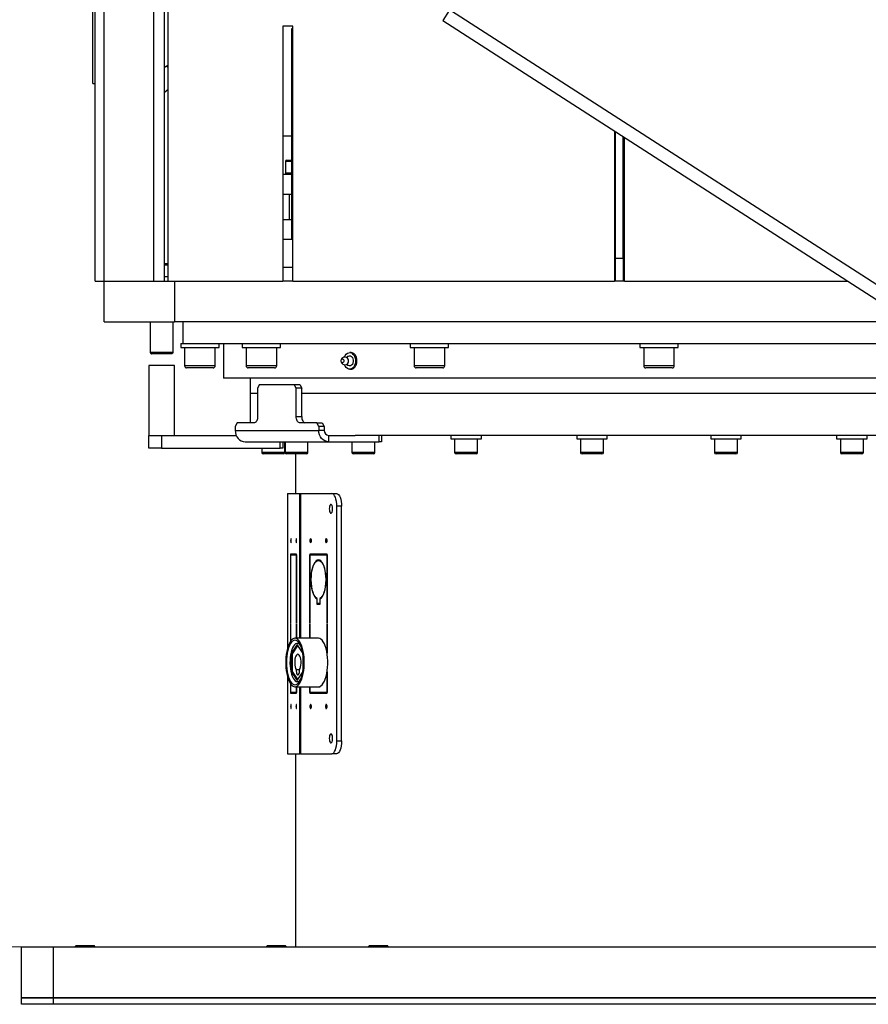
# Model space of a CAD drawing. Header units: millimetres. Extents: x 22 to 589, y 6 to 414.
# Tile 48 of 52: x 488 to 521, y 267 to 305. Entities that reach past the tile are written whole.
import ezdxf

# ---------------------------------------------------------------- set-up
doc = ezdxf.new("R2010")
doc.units = ezdxf.units.MM
doc.styles.add('SLDTEXTSTYLE1', font='TXT', dxfattribs={"width": 0.75})
doc.dimstyles.new('SLDDIMSTYLE4', dxfattribs={"dimtxt": 3.5, "dimasz": 5, "dimexe": 0, "dimexo": 0.0625, "dimgap": 0.875, "dimtad": 1, "dimdec": 4, "dimlfac": 20, "dimzin": 12, "dimdsep": 46, "dimtxsty": 'SLDTEXTSTYLE1', "dimsah": 1, "dimcen": 0.09, "dimazin": 0, "dimtfac": 1, "dimtofl": 0, "dimtmove": 0, "dimatfit": 3, "dimfxl": 0, "dimtolj": 1, "dimtzin": 12, "dimarcsym": 0})

# ---------------------------------------------------------------- blocks, each defined once
blk = doc.blocks.new('*D15')
at = {"color": 7, "linetype": 'Continuous', "lineweight": 0}
for p, q in [((527.581, 305.509), (494.754, 336.121)), ((488.285, 268.823), (468.244, 268.823))]:
    blk.add_line(p, q, dxfattribs=at)
blk.add_arc((566.921, 268.823), 97.677, 137, 180, dxfattribs=at)
for points in [[(495.485, 335.439), (491.683, 332.127), (492.656, 331.265)], [(469.244, 268.823), (470.022, 273.805), (468.722, 273.838)]]:
    blk.add_solid(points, dxfattribs=at)
at = {"color": 7, "linetype": 'Continuous', "lineweight": 0, "insert": (475.78, 315.171), "char_height": 3.5, "attachment_point": 1, "rotation": 61.073, "style": 'SLDTEXTSTYLE1'}
blk.add_mtext('43°', dxfattribs=at)

msp = doc.modelspace()

# ---------------------------------------------------------------- linework, layer by layer
at = {"color": 7, "linetype": 'Continuous', "lineweight": 30}
for p, q in [((490.8347976, 302.6733998), (490.8347976, 321.5487927)), ((490.9347976, 294.9233998), (490.9347976, 321.4149998)), ((491.2862695, 294.9233998), (491.2862695, 320.9447554)), ((493.2105336, 318.3702266), (493.2105336, 294.9233998)), ((493.6347976, 317.8025914), (493.6347976, 294.9233998)), ((493.7847976, 294.9233998), (493.7847976, 317.6019021)), ((504.8121955, 305.5330082), (504.5610289, 305.1429047)), ((504.7140238, 305.6390713), (544.8037357, 279.8274556)), ((504.5610289, 305.1429047), (544.4572338, 279.4558778)), ((498.6847976, 304.9233998), (498.2847976, 304.9233998)), ((498.2847976, 304.9233998), (498.2847976, 294.9233998)), ((498.6347976, 304.8233998), (498.6847976, 304.8233998)), ((498.6347976, 296.5733998), (498.6347976, 304.8233998)), ((498.6847976, 294.9233998), (498.6847976, 304.9233998)), ((493.7231028, 303.3584916), (493.7847976, 303.4102597)), ((493.7231028, 303.3584916), (493.6347976, 303.2843947)), ((493.7847976, 303.2849665), (493.7231028, 303.3584916)), ((490.8347976, 302.6733998), (490.9347976, 302.6733998)), ((493.7847976, 302.4312042), (493.6347976, 302.3053392)), ((511.2847976, 300.8138306), (511.2847976, 294.9233998)), ((511.3347976, 295.8233998), (511.3347976, 300.7816383)), ((498.2847976, 300.3733998), (498.286174, 300.3733998)), ((498.286174, 300.6233998), (498.286174, 300.3733998)), ((498.286174, 300.6233998), (498.6347976, 300.6233998)), ((511.6347976, 295.8233998), (511.6347976, 300.5884844)), ((511.6847976, 294.9233998), (511.6847976, 300.556292)), ((498.2847976, 299.6233998), (498.2991252, 299.6233998)), ((498.3875534, 299.6233998), (498.5047107, 299.6233998)), ((498.4375534, 299.6733998), (498.5400661, 299.6733998)), ((498.5047107, 299.6233998), (498.6347976, 299.6233998)), ((498.5400661, 299.6733998), (498.6347976, 299.6733998)), ((498.2847976, 299.1733998), (498.2991252, 299.1733998)), ((498.2847976, 299.1733998), (498.2991252, 299.1733998)), ((498.3875534, 299.1733998), (498.5047107, 299.1733998)), ((498.3875534, 299.1733998), (498.5047107, 299.1733998)), ((498.5047107, 299.1733998), (498.6347976, 299.1733998)), ((498.5047107, 299.1733998), (498.6347976, 299.1733998)), ((498.2847976, 299.1233998), (498.6347976, 299.1233998)), ((498.6347976, 298.3233998), (498.2847976, 298.3233998)), ((498.6347976, 297.3233998), (498.2847976, 297.3233998)), ((498.2847976, 296.5733998), (498.6347976, 296.5733998)), ((498.6847976, 296.5733998), (498.6347976, 296.5733998)), ((511.3347976, 296.5733998), (511.2847976, 296.5733998)), ((511.3347976, 295.8233998), (511.6347976, 295.8233998)), ((511.3347976, 295.4733998), (511.3347976, 295.8233998)), ((511.6347976, 295.8233998), (511.6347976, 294.9233998)), ((493.7847976, 295.5983998), (493.6347976, 295.5983998)), ((493.7847976, 295.5483998), (493.6347976, 295.5483998)), ((498.2847976, 295.4733998), (498.6847976, 295.4733998)), ((511.2847976, 295.4733998), (511.3347976, 295.4733998)), ((511.3347976, 294.9233998), (511.3347976, 295.4733998)), ((490.9347976, 294.9233998), (491.2862695, 294.9233998)), ((491.2847976, 293.3233998), (491.2847976, 294.9233998)), ((491.2862695, 294.9233998), (493.2105336, 294.9233998)), ((493.2105336, 294.9233998), (493.4480336, 294.9233998)), ((493.4480336, 294.9233998), (493.7847976, 294.9233998)), ((493.7847976, 295.0966049), (493.6347976, 295.0966049)), ((493.7847976, 294.9233998), (498.2847976, 294.9233998)), ((494.0347976, 294.9233998), (494.0347976, 293.3233998)), ((498.6847976, 294.9233998), (498.2847976, 294.9233998)), ((498.6847976, 294.9233998), (511.2847976, 294.9233998)), ((511.6847976, 294.9233998), (511.2847976, 294.9233998)), ((511.6847976, 294.9233998), (520.4336117, 294.9233998)), ((491.2847976, 293.3233998), (494.0347976, 293.3233998)), ((522.9186766, 293.3233998), (494.0347976, 293.3233998)), ((494.2847976, 292.4733998), (494.3597976, 292.4733998)), ((494.2847976, 292.3233998), (495.7847976, 292.3233998)), ((494.3627664, 292.4733998), (496.6963404, 292.4733998)), ((496.6963404, 292.3233998), (496.7968213, 292.3233998)), ((496.6978555, 292.4733998), (496.7968213, 292.4733998)), ((496.7968213, 292.4733998), (497.030833, 292.4733998)), ((496.7968213, 292.3233998), (498.1963404, 292.3233998)), ((497.030833, 292.4733998), (503.4104151, 292.4733998)), ((503.2847976, 292.3233998), (503.6597976, 292.3233998)), ((503.4104151, 292.4733998), (503.6597976, 292.4733998)), ((503.6597976, 292.4733998), (503.987149, 292.4733998)), ((503.6597976, 292.3233998), (504.7847976, 292.3233998)), ((503.987149, 292.4733998), (512.7018202, 292.4733998)), ((512.2847976, 292.3233998), (513.0347976, 292.3233998)), ((512.7018202, 292.4733998), (513.0347976, 292.4733998)), ((513.0347976, 292.4733998), (513.7847976, 292.4733998)), ((513.0347976, 292.3233998), (513.7847976, 292.3233998)), ((513.3677751, 292.4733998), (522.0824463, 292.4733998)), ((493.9847976, 292.1233998), (493.0847976, 292.1233998)), ((493.9347976, 292.0733998), (493.1347976, 292.0733998)), ((493.5347976, 291.6233998), (493.0347976, 291.6233998)), ((494.0347976, 291.6233998), (493.5347976, 291.6233998)), ((495.0347976, 291.6033998), (494.4347976, 291.6033998)), ((495.0347976, 291.5233998), (494.5147976, 291.5233998)), ((495.6347976, 291.6033998), (495.0347976, 291.6033998)), ((495.5547976, 291.5233998), (495.0347976, 291.5233998)), ((497.7463404, 291.6033998), (496.8463404, 291.6033998)), ((497.7063404, 291.5233998), (496.9263404, 291.5233998)), ((497.9663404, 291.5233998), (497.7063404, 291.5233998)), ((498.0463404, 291.6033998), (497.7463404, 291.6033998)), ((504.5544129, 291.6033998), (503.4347976, 291.6033998)), ((504.4851309, 291.5233998), (503.5147976, 291.5233998)), ((504.5547976, 291.5233998), (504.4851309, 291.5233998)), ((504.6347976, 291.6033998), (504.5544129, 291.6033998)), ((513.6347976, 291.6033998), (512.4347976, 291.6033998)), ((513.5547976, 291.5233998), (512.5147976, 291.5233998)), ((525.4130315, 291.1233998), (495.9597976, 291.1233998)), ((497.375345, 290.8733998), (497.2997497, 290.7233998)), ((497.2997497, 290.7233998), (497.2997497, 289.6233998)), ((497.375345, 290.8733998), (498.7360613, 290.8733998)), ((498.8116566, 290.7233998), (498.7360613, 290.8733998)), ((498.7360613, 290.8733998), (498.9519917, 290.8733998)), ((498.8116566, 289.6233998), (498.8116566, 290.7233998)), ((499.027587, 290.7233998), (498.8116566, 290.7233998)), ((498.9519917, 290.8733998), (499.027587, 290.7233998)), ((499.027587, 289.6233998), (499.027587, 290.7233998)), ((497.2997497, 290.5233998), (497.0097976, 290.5233998)), ((497.2997497, 290.5233998), (497.0097976, 290.5233998)), ((513.0347976, 290.5233998), (499.027587, 290.5233998)), ((525.4091663, 290.5233998), (499.027587, 290.5233998)), ((525.4091663, 290.5233998), (513.0347976, 290.5233998)), ((498.8116566, 289.6233998), (499.027587, 289.6233998)), ((496.4933993, 289.3733998), (496.4178039, 289.2233998)), ((496.4178039, 289.2233998), (496.4178039, 289.0733998)), ((497.1737574, 289.3733998), (496.4933993, 289.3733998)), ((499.618007, 289.3733998), (498.9376488, 289.3733998)), ((499.618007, 289.3733998), (499.8339374, 289.3733998)), ((499.6936023, 289.2233998), (499.618007, 289.3733998)), ((499.9095328, 289.2233998), (499.6936023, 289.2233998)), ((499.6936023, 289.2233998), (499.6936023, 289.0733998)), ((499.8339374, 289.3733998), (499.9095328, 289.2233998)), ((499.9095328, 289.2233998), (499.9095328, 289.0733998)), ((493.0347976, 288.3733998), (493.0347976, 288.8733998)), ((493.0347976, 288.8733998), (493.5347976, 288.8733998)), ((493.5347976, 288.8733998), (493.5347976, 288.3733998)), ((493.5347976, 288.8733998), (496.4583014, 288.8733998)), ((496.4178039, 289.0733998), (499.6936023, 289.0733998)), ((499.9095328, 289.0733998), (499.6936023, 289.0733998)), ((500.0822771, 288.8733998), (500.0822771, 288.6233998)), ((500.0822771, 288.8733998), (501.1191954, 288.8733998)), ((513.0347976, 288.8733998), (501.1191954, 288.8733998)), ((502.0688371, 288.6233998), (502.0688371, 288.8733998)), ((502.1587753, 288.8733998), (502.1587753, 288.6233998)), ((504.8722976, 288.7483998), (504.9767004, 288.7483998)), ((504.9767004, 288.7483998), (506.0722976, 288.7483998)), ((509.808369, 288.7483998), (510.0583332, 288.7483998)), ((510.0583332, 288.7483998), (511.008369, 288.7483998)), ((525.4130315, 288.8733998), (513.0347976, 288.8733998)), ((515.0612263, 288.7483998), (515.4989715, 288.7483998)), ((515.4989715, 288.7483998), (516.2612263, 288.7483998)), ((519.9972976, 288.7483998), (520.6423941, 288.7483998)), ((520.6423941, 288.7483998), (521.1972976, 288.7483998)), ((493.5347976, 288.3733998), (493.0347976, 288.3733998)), ((493.5347976, 288.3733998), (498.1847976, 288.3733998)), ((496.8064787, 288.6233998), (500.0822771, 288.6233998)), ((498.1847976, 288.3733998), (498.1847976, 288.6233998)), ((498.2847976, 288.3733998), (498.1847976, 288.3733998)), ((498.2847976, 288.6233998), (498.2847976, 288.3733998)), ((500.0822771, 288.6233998), (502.0688371, 288.6233998)), ((502.1587753, 288.6233998), (502.0688371, 288.6233998)), ((498.1748471, 288.2083998), (497.4597976, 288.2083998)), ((498.1395072, 288.1483998), (497.5197976, 288.1483998)), ((498.2997976, 288.1483998), (498.1395072, 288.1483998)), ((498.3597976, 288.2083998), (498.1748471, 288.2083998)), ((499.1953909, 288.2083998), (498.3719468, 288.2083998)), ((499.1455984, 288.1483998), (498.4319468, 288.1483998)), ((499.2119468, 288.1483998), (499.1455984, 288.1483998)), ((499.2719468, 288.2083998), (499.1953909, 288.2083998)), ((501.8851714, 288.2083998), (500.9983754, 288.2083998)), ((501.826932, 288.1483998), (501.0583754, 288.1483998)), ((501.8383754, 288.1483998), (501.826932, 288.1483998)), ((501.8983754, 288.2083998), (501.8851714, 288.2083998)), ((505.9222976, 288.2083998), (505.0222976, 288.2083998)), ((505.8622976, 288.1483998), (505.0822976, 288.1483998)), ((510.858369, 288.2083998), (509.958369, 288.2083998)), ((510.798369, 288.1483998), (510.018369, 288.1483998)), ((516.1112263, 288.2083998), (515.2112263, 288.2083998)), ((516.0512263, 288.1483998), (515.2712263, 288.1483998)), ((521.0472976, 288.2083998), (520.1472976, 288.2083998)), ((520.9872976, 288.1483998), (520.2072976, 288.1483998)), ((498.4635607, 286.5983998), (498.4669828, 286.5983998)), ((498.4669828, 286.5983998), (498.949856, 286.5983998)), ((498.4669828, 286.5983998), (498.4669828, 280.5326633)), ((498.949856, 286.5983998), (498.9768821, 286.5983998)), ((498.949856, 280.9233998), (498.949856, 286.5983998)), ((498.9768821, 286.5983998), (500.2113292, 286.5983998)), ((498.9768821, 286.5983998), (498.9768821, 280.9233998)), ((500.2113292, 286.5983998), (500.3961051, 286.5983998)), ((500.4026709, 276.8983998), (500.4026709, 286.0983998)), ((500.5874468, 286.0983998), (500.4026709, 286.0983998)), ((500.5874468, 276.8983998), (500.5874468, 286.0983998)), ((498.7067878, 284.2233998), (498.5909458, 284.2233998)), ((498.5909458, 284.2233998), (498.5909458, 281.5108998)), ((498.594209, 284.1983998), (498.7067878, 284.1983998)), ((498.594209, 281.5108998), (498.594209, 284.1983998)), ((498.7067878, 284.1983998), (498.7067878, 284.2233998)), ((498.825893, 284.2233998), (498.710051, 284.2233998)), ((498.710051, 284.2233998), (498.710051, 284.1983998)), ((498.710051, 284.1983998), (498.8226298, 284.1983998)), ((498.8226298, 284.1983998), (498.8226298, 281.5108998)), ((498.825893, 284.1983998), (498.8226298, 284.1983998)), ((498.825893, 281.5108998), (498.825893, 284.2233998)), ((499.6799549, 284.2233998), (499.3403233, 284.2233998)), ((499.3403233, 284.2233998), (499.3403233, 281.5108998)), ((499.3498904, 284.1983998), (499.6799549, 284.1983998)), ((499.3498904, 281.5108998), (499.3498904, 284.1983998)), ((499.5250992, 284.2233998), (499.5250992, 284.1983998)), ((499.6799549, 284.1983998), (499.6799549, 284.2233998)), ((500.0291535, 284.2233998), (499.6895219, 284.2233998)), ((499.6895219, 284.2233998), (499.6895219, 284.1983998)), ((499.6895219, 284.1983998), (500.0195864, 284.1983998)), ((499.8742978, 284.2233998), (499.8742978, 284.1983998)), ((500.0195864, 284.1983998), (500.0195864, 281.5108998)), ((500.0291535, 284.1983998), (500.0195864, 284.1983998)), ((500.0291535, 281.5108998), (500.0291535, 284.2233998)), ((499.6799549, 283.9732956), (499.6799549, 283.998299)), ((499.6895219, 283.998299), (499.6895219, 283.9732956)), ((499.7596127, 283.9732956), (499.6895219, 283.9732956)), ((499.3881973, 283.2358998), (499.3977657, 283.2358998)), ((499.3977657, 283.2108998), (499.3881973, 283.2108998)), ((499.9717111, 283.2358998), (499.9812795, 283.2358998)), ((499.9812795, 283.2108998), (499.9717111, 283.2108998)), ((499.6254225, 282.464058), (499.6254225, 282.2633998)), ((499.6349896, 282.464058), (499.6254225, 282.464058)), ((499.6254225, 282.2633998), (499.6799549, 282.2633998)), ((499.6349896, 282.2883998), (499.6349896, 282.4847524)), ((499.6799549, 282.2883998), (499.6349896, 282.2883998)), ((499.6799549, 282.2633998), (499.6799549, 282.2883998)), ((499.7344872, 282.2883998), (499.6895219, 282.2883998)), ((499.6895219, 282.2883998), (499.6895219, 282.2633998)), ((499.6895219, 282.2633998), (499.7440543, 282.2633998)), ((499.7344872, 282.4847524), (499.7344872, 282.2883998)), ((499.774506, 282.4847524), (499.7344872, 282.4847524)), ((499.7440543, 282.2883998), (499.7344872, 282.2883998)), ((499.7440543, 282.2633998), (499.7440543, 282.464058)), ((498.5909458, 281.5108998), (498.594209, 281.5108998)), ((498.594209, 281.4858998), (498.5909458, 281.4858998)), ((498.5909458, 281.4858998), (498.5909458, 280.8132571)), ((498.594209, 280.81771), (498.594209, 281.4858998)), ((498.8226298, 281.5108998), (498.825893, 281.5108998)), ((498.825893, 281.4858998), (498.8226298, 281.4858998)), ((498.8226298, 281.4858998), (498.8226298, 280.9233998)), ((498.825893, 280.9233998), (498.825893, 281.4858998)), ((499.3403233, 281.5108998), (499.3498904, 281.5108998)), ((499.3498904, 281.4858998), (499.3403233, 281.4858998)), ((499.3403233, 281.4858998), (499.3403233, 280.9233998)), ((499.3498904, 280.9233998), (499.3498904, 281.4858998)), ((500.0195864, 281.5108998), (500.0291535, 281.5108998)), ((500.0291535, 281.4858998), (500.0195864, 281.4858998)), ((500.0195864, 281.4858998), (500.0195864, 280.343366)), ((500.0291535, 280.2775379), (500.0291535, 281.4858998)), ((498.8532468, 280.6806539), (498.6188532, 280.3270269)), ((498.8695789, 280.6560139), (498.6467337, 280.31981)), ((499.0594099, 280.369618), (498.8532468, 280.6806539)), ((498.6188532, 280.3270269), (498.6188532, 279.6197728)), ((498.6188532, 280.3270269), (498.6515173, 280.3270269)), ((498.6467337, 280.31981), (498.6467337, 279.6269897)), ((499.0876404, 279.7824985), (499.0876404, 280.1643012)), ((498.6188532, 279.6197728), (498.8532468, 279.2661457)), ((498.6188532, 279.6197728), (498.6515173, 279.6197728)), ((498.6467337, 279.6269897), (498.8695789, 279.2907857)), ((498.8106528, 279.6974321), (498.9420349, 279.6974321)), ((498.8532468, 279.2661457), (499.0594099, 279.5771817)), ((500.0195864, 279.6034336), (500.0195864, 278.7983998)), ((500.0291535, 278.7733998), (500.0291535, 279.6692617)), ((498.4669828, 279.4141364), (498.4669828, 276.3983998)), ((498.5909458, 279.1335425), (498.5909458, 278.7733998)), ((498.594209, 278.7983998), (498.594209, 279.1290897)), ((498.5909458, 278.7733998), (498.7067878, 278.7733998)), ((498.7067878, 278.7983998), (498.594209, 278.7983998)), ((498.7067878, 278.7733998), (498.7067878, 278.7983998)), ((498.8226298, 278.7983998), (498.710051, 278.7983998)), ((498.710051, 278.7983998), (498.710051, 278.7733998)), ((498.710051, 278.7733998), (498.825893, 278.7733998)), ((498.8226298, 279.0233998), (498.8226298, 278.7983998)), ((498.825893, 278.7983998), (498.8226298, 278.7983998)), ((498.825893, 278.7733998), (498.825893, 279.0233998)), ((498.949856, 276.3983998), (498.949856, 279.0233998)), ((498.9768821, 279.0233998), (498.9768821, 276.3983998)), ((499.3403233, 279.0233998), (499.3403233, 278.7733998)), ((499.3403233, 278.7733998), (499.6799549, 278.7733998)), ((499.3498904, 278.7983998), (499.3498904, 279.0233998)), ((499.6799549, 278.7983998), (499.3498904, 278.7983998)), ((499.5250992, 278.7983998), (499.5250992, 278.7733998)), ((499.6254225, 279.0233998), (499.6254225, 279.0133998)), ((499.6254225, 279.0133998), (499.6799549, 279.0133998)), ((499.6799549, 279.0133998), (499.6799549, 279.0233998)), ((499.6799549, 278.7733998), (499.6799549, 278.7983998)), ((499.6895219, 279.0234821), (499.6895219, 279.0133998)), ((499.6895219, 279.0133998), (499.7440543, 279.0133998)), ((500.0195864, 278.7983998), (499.6895219, 278.7983998)), ((499.6895219, 278.7983998), (499.6895219, 278.7733998)), ((499.6895219, 278.7733998), (500.0291535, 278.7733998)), ((499.7440543, 279.0133998), (499.7440543, 279.0361298)), ((499.8742978, 278.7983998), (499.8742978, 278.7733998)), ((500.0291535, 278.7983998), (500.0195864, 278.7983998)), ((500.4026709, 276.8983998), (500.5874468, 276.8983998)), ((498.4669828, 276.3983998), (498.4635607, 276.3983998)), ((498.4669828, 276.3983998), (498.949856, 276.3983998)), ((498.9768821, 276.3983998), (498.949856, 276.3983998)), ((498.9768821, 276.3983998), (500.2113292, 276.3983998)), ((500.3961051, 276.3983998), (500.2113292, 276.3983998)), ((488.0347976, 266.8233998), (488.0347976, 268.8233998)), ((488.0347976, 268.8233998), (489.2847976, 268.8233998)), ((489.2847976, 268.8233998), (489.2847976, 266.8233998)), ((489.2847976, 268.8233998), (536.7847976, 268.8233998)), ((490.1847976, 268.8733998), (490.5347976, 268.8733998)), ((490.5347976, 268.8733998), (490.8847976, 268.8733998)), ((497.6847976, 268.8733998), (498.0347976, 268.8733998)), ((498.0347976, 268.8733998), (498.3847976, 268.8733998)), ((501.6847976, 268.8733998), (502.0347976, 268.8733998)), ((502.0347976, 268.8733998), (502.3847976, 268.8733998)), ((488.0347976, 266.5733998), (488.0347976, 266.8233998)), ((488.0347976, 266.8233998), (489.2847976, 266.8233998)), ((489.2847976, 266.8233998), (488.0347976, 266.8233998)), ((489.2847976, 266.8233998), (489.2847976, 266.5733998)), ((536.7847976, 266.8233998), (489.2847976, 266.8233998)), ((489.2847976, 266.8233998), (536.7847976, 266.8233998)), ((489.2847976, 266.5733998), (488.0347976, 266.5733998)), ((536.7847976, 266.5733998), (489.2847976, 266.5733998))]:
    msp.add_line(p, q, dxfattribs=at)
at = {"color": 7, "linetype": 'Continuous', "lineweight": 30, "flags": 128}
for points in [[(500.5720406, 291.7983998), (500.5760775, 291.8271011), (500.5875736, 291.8514328), (500.6047788, 291.8676908), (500.6250736, 291.8733998), (500.6453685, 291.8676908), (500.6625736, 291.8514328), (500.6740697, 291.8271011), (500.6781066, 291.7983998), (500.6740697, 291.7696986), (500.6625736, 291.7453668), (500.6453685, 291.7291089), (500.6250736, 291.7233998), (500.6047788, 291.7291089), (500.5875736, 291.7453668), (500.5760775, 291.7696986), (500.5720406, 291.7983998)], [(500.7038374, 291.9478274), (500.7318719, 292.0073058), (500.7706835, 292.0590899), (500.8168934, 292.0968201), (500.8680103, 292.1184623), (500.9212786, 292.12285), (500.9738265, 292.1097464), (501.0228212, 292.0798581), (501.0656213, 292.0347963), (501.0999196, 291.9769902), (501.1238668, 291.9095564), (501.1361722, 291.83613), (501.1361722, 291.7606696), (501.1238668, 291.6872433), (501.0999196, 291.6198094), (501.0656213, 291.5620034), (501.0228212, 291.5169416), (500.9738265, 291.4870532), (500.9212786, 291.4739497), (500.8680103, 291.4783373), (500.8168934, 291.4999796), (500.7706835, 291.5377098), (500.7318719, 291.5894938), (500.7038374, 291.6489723)], [(500.8419705, 291.9753243), (500.8562493, 291.9845746), (500.8973479, 291.9978406), (500.9393856, 291.9933854), (500.978627, 291.9716049), (501.0115855, 291.9344344), (501.0353326, 291.8851766), (501.0477581, 291.8282083), (501.0477581, 291.7685914), (501.0353326, 291.7116231), (501.0115855, 291.6623653), (500.978627, 291.6251947), (500.9393856, 291.6034142), (500.8973479, 291.5989591), (500.8562493, 291.6122251), (500.8419705, 291.6214753)], [(497.2997497, 289.6233998), (497.2973288, 289.5746272), (497.2901591, 289.527729), (497.2785161, 289.4845073), (497.2628474, 289.4466231), (497.243755, 289.4155324), (497.2219726, 289.3924299), (497.1983373, 289.3782035), (497.1737574, 289.3733998)], [(498.9376488, 289.3733998), (498.913069, 289.3782035), (498.8894337, 289.3924299), (498.8676513, 289.4155324), (498.8485589, 289.4466231), (498.8328901, 289.4845073), (498.8212472, 289.527729), (498.8140775, 289.5746272), (498.8116566, 289.6233998)], [(499.027587, 289.6233998), (499.0300079, 289.5746272), (499.0371776, 289.527729), (499.0488206, 289.4845073), (499.0644893, 289.4466231), (499.0835817, 289.4155324), (499.1053641, 289.3924299), (499.1289994, 289.3782035), (499.1535793, 289.3733998)], [(496.4178039, 289.0733998), (496.4252722, 288.9856092), (496.4473901, 288.9011923), (496.4833075, 288.8233932), (496.5316442, 288.7552018), (496.5905426, 288.6992385), (496.6577393, 288.657654), (496.730652, 288.6320464), (496.8064787, 288.6233998)], [(500.0822771, 288.6233998), (500.0064504, 288.6320464), (499.9335377, 288.657654), (499.866341, 288.6992385), (499.8074425, 288.7552018), (499.7591058, 288.8233932), (499.7231884, 288.9011923), (499.7010706, 288.9856092), (499.6936023, 289.0733998)], [(500.4026709, 286.0983998), (500.3989943, 286.195945), (500.3881059, 286.2897415), (500.370424, 286.3761849), (500.3466282, 286.4519532), (500.317633, 286.5141346), (500.2845525, 286.5603396), (500.2486581, 286.5887925), (500.2113292, 286.5983998)], [(500.3961051, 286.5983998), (500.433434, 286.5887925), (500.4693284, 286.5603396), (500.5024089, 286.5141346), (500.5314041, 286.4519532), (500.5551999, 286.3761849), (500.5728818, 286.2897415), (500.5837702, 286.195945), (500.5874468, 286.0983998)], [(500.1060913, 285.9983998), (500.1097199, 285.9415774), (500.1202124, 285.8909126), (500.136432, 285.8518957), (500.1566208, 285.8287548), (500.1785912, 285.8239975), (500.1999622, 285.8381395), (500.2184181, 285.8696481), (500.2319589, 285.915109), (500.2391171, 285.9695958), (500.2391171, 286.0272039), (500.2319589, 286.0816906), (500.2184181, 286.1271515), (500.1999622, 286.1586602), (500.1785912, 286.1728021), (500.1566208, 286.1680449), (500.136432, 286.144904), (500.1202124, 286.105887), (500.1097199, 286.0552222), (500.1060913, 285.9983998)], [(498.59323, 284.7483998), (498.5940497, 284.7168284), (498.596384, 284.6900635), (498.5998775, 284.6721798), (498.6039984, 284.6658998), (498.6081193, 284.6721798), (498.6116129, 284.6900635), (498.6139472, 284.7168284), (498.6147669, 284.7483998), (498.6139472, 284.7799712), (498.6116129, 284.8067361), (498.6081193, 284.8246199), (498.6039984, 284.8308998), (498.5998775, 284.8246199), (498.596384, 284.8067361), (498.5940497, 284.7799712), (498.59323, 284.7483998)], [(498.8020719, 284.7483998), (498.8028916, 284.7168284), (498.8052259, 284.6900635), (498.8087195, 284.6721798), (498.8128403, 284.6658998), (498.8169612, 284.6721798), (498.8204548, 284.6900635), (498.8227891, 284.7168284), (498.8236088, 284.7483998), (498.8227891, 284.7799712), (498.8204548, 284.8067361), (498.8169612, 284.8246199), (498.8128403, 284.8308998), (498.8087195, 284.8246199), (498.8052259, 284.8067361), (498.8028916, 284.7799712), (498.8020719, 284.7483998)], [(499.3470203, 284.7483998), (499.3494235, 284.7168284), (499.3562673, 284.6900635), (499.3665098, 284.6721798), (499.3785917, 284.6658998), (499.3906735, 284.6721798), (499.400916, 284.6900635), (499.4077598, 284.7168284), (499.410163, 284.7483998), (499.4077598, 284.7799712), (499.400916, 284.8067361), (499.3906735, 284.8246199), (499.3785917, 284.8308998), (499.3665098, 284.8246199), (499.3562673, 284.8067361), (499.3494235, 284.7799712), (499.3470203, 284.7483998)], [(499.9593138, 284.7483998), (499.961717, 284.7168284), (499.9685608, 284.6900635), (499.9788033, 284.6721798), (499.9908851, 284.6658998), (500.002967, 284.6721798), (500.0132095, 284.6900635), (500.0200533, 284.7168284), (500.0224565, 284.7483998), (500.0200533, 284.7799712), (500.0132095, 284.8067361), (500.002967, 284.8246199), (499.9908851, 284.8308998), (499.9788033, 284.8246199), (499.9685608, 284.8067361), (499.961717, 284.7799712), (499.9593138, 284.7483998)], [(499.6799549, 283.998299), (499.6345672, 283.9872302), (499.5903648, 283.9581164), (499.5483919, 283.9116455), (499.5096401, 283.8489152), (499.4750249, 283.7714076), (499.445364, 283.6809536), (499.4213582, 283.5796903), (499.4035745, 283.4700099), (499.3924332, 283.3545035), (499.3881973, 283.2358998)], [(499.3977657, 283.2358998), (499.4018833, 283.3505923), (499.4126738, 283.4622841), (499.4298827, 283.5683403), (499.453104, 283.6662589), (499.4817899, 283.7537299), (499.5152635, 283.8286897), (499.5527354, 283.8893698), (499.5933213, 283.9343388), (499.6360639, 283.9625359), (499.6799549, 283.9732956)], [(499.9812795, 283.2358998), (499.9770436, 283.3545035), (499.9659023, 283.4700099), (499.9481186, 283.5796903), (499.9241128, 283.6809536), (499.8944519, 283.7714076), (499.8598367, 283.8489152), (499.8210849, 283.9116455), (499.779112, 283.9581164), (499.7349096, 283.9872302), (499.6895219, 283.998299)], [(499.6895219, 283.9732956), (499.7334128, 283.9625359), (499.7761555, 283.9343388), (499.8167414, 283.8893698), (499.8542132, 283.8286897), (499.8876869, 283.7537299), (499.9163728, 283.6662589), (499.9395941, 283.5683403), (499.956803, 283.4622841), (499.9675935, 283.3505923), (499.9717111, 283.2358998)], [(499.3881973, 283.2108998), (499.3932355, 283.0806178), (499.4065956, 282.954412), (499.4278961, 282.8358852), (499.456529, 282.7284213), (499.4916768, 282.6350881), (499.5323362, 282.5585501), (499.5773464, 282.5009924), (499.6254225, 282.464058)], [(499.6349896, 282.4847524), (499.592403, 282.5132717), (499.5519828, 282.5584521), (499.5146773, 282.6192337), (499.4813619, 282.6941904), (499.4528181, 282.7815635), (499.4297157, 282.8793031), (499.4125967, 282.9851159), (499.4018628, 283.0965194), (499.3977657, 283.2108998)], [(499.9717111, 283.2108998), (499.967614, 283.0965194), (499.9568801, 282.9851159), (499.9397611, 282.8793031), (499.9166587, 282.7815635), (499.8881149, 282.6941904), (499.8547995, 282.6192337), (499.817494, 282.5584521), (499.7770738, 282.5132717), (499.7344872, 282.4847524)], [(499.7440543, 282.464058), (499.7921304, 282.5009924), (499.8371406, 282.5585501), (499.8778, 282.6350881), (499.9129478, 282.7284213), (499.9415807, 282.8358852), (499.9628812, 282.954412), (499.9762413, 283.0806178), (499.9812795, 283.2108998)], [(498.7608589, 279.0233998), (498.8103621, 279.0322482), (498.8589433, 279.0586284), (498.9056973, 279.1020491), (498.9497532, 279.1617014), (498.9902904, 279.2364741), (499.0265537, 279.3249743), (499.0578677, 279.4255535), (499.0836489, 279.536338), (499.1034171, 279.6552642), (499.1168042, 279.7801166), (499.1235606, 279.9085695), (499.1235606, 280.0382301), (499.1168042, 280.166683), (499.1034171, 280.2915355), (499.0836489, 280.4104616), (499.0578677, 280.5212461), (499.0265537, 280.6218253), (498.9902904, 280.7103255), (498.9497532, 280.7850983), (498.9056973, 280.8447506), (498.8589433, 280.8881712), (498.8103621, 280.9145515), (498.7608589, 280.9233998), (498.7113556, 280.9145515), (498.6627744, 280.8881712), (498.6160204, 280.8447506), (498.5719645, 280.7850983), (498.5314273, 280.7103255), (498.495164, 280.6218253), (498.4638501, 280.5212461), (498.4380689, 280.4104616), (498.4183006, 280.2915355), (498.4049136, 280.166683), (498.3981571, 280.0382301), (498.3981571, 279.9085695), (498.4049136, 279.7801166), (498.4183006, 279.6552642), (498.4380689, 279.536338), (498.4638501, 279.4255535), (498.495164, 279.3249743), (498.5314273, 279.2364741), (498.5719645, 279.1617014), (498.6160204, 279.1020491), (498.6627744, 279.0586284), (498.7113556, 279.0322482), (498.7608589, 279.0233998)], [(498.7608589, 279.0983998), (498.8085127, 279.1073061), (498.8551964, 279.1338435), (498.8999598, 279.1774718), (498.9418914, 279.237303), (498.9801377, 279.3121189), (499.0139201, 279.4003967), (499.0425509, 279.5003391), (499.0654473, 279.6099117), (499.0821432, 279.7268838), (499.0922986, 279.8488743), (499.0957069, 279.9733998), (499.0922986, 280.0979253), (499.0821432, 280.2199158), (499.0654473, 280.336888), (499.0425509, 280.4464605), (499.0139201, 280.546403), (498.9801377, 280.6346807), (498.9418914, 280.7094967), (498.8999598, 280.7693278), (498.8551964, 280.8129562), (498.8085127, 280.8394936), (498.7608589, 280.8483998), (498.713205, 280.8394936), (498.6665213, 280.8129562), (498.621758, 280.7693278), (498.5798264, 280.7094967), (498.5415801, 280.6346807), (498.5077976, 280.546403), (498.4791668, 280.4464605), (498.4562704, 280.336888), (498.4395746, 280.2199158), (498.4294191, 280.0979253), (498.4260109, 279.9733998), (498.4294191, 279.8488743), (498.4395746, 279.7268838), (498.4562704, 279.6099117), (498.4791668, 279.5003391), (498.5077976, 279.4003967), (498.5415801, 279.3121189), (498.5798264, 279.237303), (498.621758, 279.1774718), (498.6665213, 279.1338435), (498.713205, 279.1073061), (498.7608589, 279.0983998)], [(498.9680423, 280.6607971), (498.960537, 280.6690266), (498.9186436, 280.7036714), (498.8752174, 280.7211992), (498.8312762, 280.7211992), (498.78785, 280.7036714), (498.7459566, 280.6690266), (498.706578, 280.618077), (498.6706372, 280.5520167), (498.6389767, 280.4723941), (498.6123384, 280.3810755), (498.5913468, 280.2802013), (498.5764939, 280.1721359), (498.5681279, 280.0594124), (498.5664449, 279.9446728), (498.5714842, 279.8306065), (498.5831278, 279.7198872), (498.6011028, 279.61511), (498.6249878, 279.5187308), (498.654223, 279.4330086), (498.6881231, 279.3599528), (498.7258936, 279.3012757), (498.7666492, 279.2583525), (498.8094346, 279.2321895), (498.8532468, 279.2233998), (498.8532468, 279.2233998)], [(499.6847384, 279.0233998), (499.7342417, 279.0322482), (499.7828228, 279.0586284), (499.8295768, 279.1020491), (499.8736328, 279.1617014), (499.91417, 279.2364741), (499.9504333, 279.3249743), (499.9817472, 279.4255535), (500.0075284, 279.536338), (500.0272967, 279.6552642), (500.0406837, 279.7801166), (500.0474401, 279.9085695), (500.0474401, 280.0382301), (500.0406837, 280.166683), (500.0272967, 280.2915355), (500.0075284, 280.4104616), (499.9817472, 280.5212461), (499.9504333, 280.6218253), (499.91417, 280.7103255), (499.8736328, 280.7850983), (499.8295768, 280.8447506), (499.7828228, 280.8881712), (499.7342417, 280.9145515), (499.6847384, 280.9233998)], [(498.9420349, 279.6974321), (498.9648205, 279.7449897), (498.982742, 279.8051046), (498.994814, 279.8744718), (499.0003729, 279.9492779), (498.999113, 280.0254101), (498.9911036, 280.0986829), (498.9767851, 280.165068), (498.9569446, 280.2209158), (498.932673, 280.2631559), (498.9053045, 280.289466), (498.8763438, 280.2983998), (498.8473831, 280.289466), (498.8200147, 280.2631559), (498.795743, 280.2209158), (498.7759025, 280.165068), (498.761584, 280.0986829), (498.7535746, 280.0254101), (498.7523147, 279.9492779), (498.7578736, 279.8744718), (498.7699456, 279.8051046), (498.7878671, 279.7449897), (498.8106528, 279.6974321)], [(498.8106528, 279.6974321), (498.8099006, 279.6415006), (498.815944, 279.5878089), (498.8281648, 279.5418484), (498.8453132, 279.5083195), (498.8656352, 279.4906516), (498.8870524, 279.4906516), (498.9073744, 279.5083195), (498.9245228, 279.5418484), (498.9367436, 279.5878089), (498.942787, 279.6415006), (498.9420349, 279.6974321)], [(498.59323, 278.2483998), (498.5940497, 278.2168284), (498.596384, 278.1900635), (498.5998775, 278.1721798), (498.6039984, 278.1658998), (498.6081193, 278.1721798), (498.6116129, 278.1900635), (498.6139472, 278.2168284), (498.6147669, 278.2483998), (498.6139472, 278.2799712), (498.6116129, 278.3067361), (498.6081193, 278.3246199), (498.6039984, 278.3308998), (498.5998775, 278.3246199), (498.596384, 278.3067361), (498.5940497, 278.2799712), (498.59323, 278.2483998)], [(498.8020719, 278.2483998), (498.8028916, 278.2168284), (498.8052259, 278.1900635), (498.8087195, 278.1721798), (498.8128403, 278.1658998), (498.8169612, 278.1721798), (498.8204548, 278.1900635), (498.8227891, 278.2168284), (498.8236088, 278.2483998), (498.8227891, 278.2799712), (498.8204548, 278.3067361), (498.8169612, 278.3246199), (498.8128403, 278.3308998), (498.8087195, 278.3246199), (498.8052259, 278.3067361), (498.8028916, 278.2799712), (498.8020719, 278.2483998)], [(499.3470203, 278.2483998), (499.3494235, 278.2168284), (499.3562673, 278.1900635), (499.3665098, 278.1721798), (499.3785917, 278.1658998), (499.3906735, 278.1721798), (499.400916, 278.1900635), (499.4077598, 278.2168284), (499.410163, 278.2483998), (499.4077598, 278.2799712), (499.400916, 278.3067361), (499.3906735, 278.3246199), (499.3785917, 278.3308998), (499.3665098, 278.3246199), (499.3562673, 278.3067361), (499.3494235, 278.2799712), (499.3470203, 278.2483998)], [(499.9593138, 278.2483998), (499.961717, 278.2168284), (499.9685608, 278.1900635), (499.9788033, 278.1721798), (499.9908851, 278.1658998), (500.002967, 278.1721798), (500.0132095, 278.1900635), (500.0200533, 278.2168284), (500.0224565, 278.2483998), (500.0200533, 278.2799712), (500.0132095, 278.3067361), (500.002967, 278.3246199), (499.9908851, 278.3308998), (499.9788033, 278.3246199), (499.9685608, 278.3067361), (499.961717, 278.2799712), (499.9593138, 278.2483998)], [(500.1060913, 276.9983998), (500.1097199, 276.9415774), (500.1202124, 276.8909126), (500.136432, 276.8518957), (500.1566208, 276.8287548), (500.1785912, 276.8239975), (500.1999622, 276.8381395), (500.2184181, 276.8696481), (500.2319589, 276.915109), (500.2391171, 276.9695958), (500.2391171, 277.0272039), (500.2319589, 277.0816906), (500.2184181, 277.1271515), (500.1999622, 277.1586602), (500.1785912, 277.1728021), (500.1566208, 277.1680449), (500.136432, 277.144904), (500.1202124, 277.105887), (500.1097199, 277.0552222), (500.1060913, 276.9983998)], [(500.2113292, 276.3983998), (500.2486581, 276.4080072), (500.2845525, 276.4364601), (500.317633, 276.482665), (500.3466282, 276.5448464), (500.370424, 276.6206147), (500.3881059, 276.7070581), (500.3989943, 276.8008547), (500.4026709, 276.8983998)], [(500.5874468, 276.8983998), (500.5837702, 276.8008547), (500.5728818, 276.7070581), (500.5551999, 276.6206147), (500.5314041, 276.5448464), (500.5024089, 276.482665), (500.4693284, 276.4364601), (500.433434, 276.4080072), (500.3961051, 276.3983998)]]:
    msp.add_lwpolyline(points, dxfattribs=at)
at = {"color": 7, "linetype": 'Continuous', "lineweight": 30}
for centre, radius, start, end in [((498.2491252, 299.6233998), 0.05, 0, 44.48381881), ((498.4375534, 299.6233998), 0.05, 90, 180), ((500.7169295, 291.7983998), 0.15, 28.49631998, 331.50368002), ((500.7104454, 291.7983998), 0.1557292, 332.6419371, 27.3580629), ((494.5147976, 291.6033998), 0.08, 180, 270), ((495.5547976, 291.6033998), 0.08, 270, 0), ((496.9263404, 291.6033998), 0.08, 180, 270), ((497.9663404, 291.6033998), 0.08, 270, 0), ((503.5147976, 291.6033998), 0.08, 180, 270), ((504.5547976, 291.6033998), 0.08, 270, 0), ((512.5147976, 291.6033998), 0.08, 180, 270), ((513.5547976, 291.6033998), 0.08, 270, 0), ((500.09698, 289.0607006), 0.187877, 176.1242301, 265.51154205), ((497.5197976, 288.2083998), 0.06, 180, 270), ((498.2997976, 288.2083998), 0.06, 270, 0), ((498.4319468, 288.2083998), 0.06, 180, 270), ((499.2119468, 288.2083998), 0.06, 270, 0), ((501.0583754, 288.2083998), 0.06, 180, 270), ((501.8383754, 288.2083998), 0.06, 270, 0), ((505.0822976, 288.2083998), 0.06, 180, 270), ((505.8622976, 288.2083998), 0.06, 270, 0), ((510.018369, 288.2083998), 0.06, 180, 270), ((510.798369, 288.2083998), 0.06, 270, 0), ((515.2712263, 288.2083998), 0.06, 180, 270), ((516.0512263, 288.2083998), 0.06, 270, 0), ((520.2072976, 288.2083998), 0.06, 180, 270), ((520.9872976, 288.2083998), 0.06, 270, 0), ((498.8404384, 279.3834391), 0.160551, 274.57579139, 322.63515095)]:
    msp.add_arc(centre, radius, start, end, dxfattribs=at)
for points in [[(498.2991252, 299.1733998), (498.2991252, 299.6233998)], [(498.3875534, 299.6233998), (498.3875534, 299.1733998)], [(498.2991252, 299.1233998), (498.2991252, 299.1733998)], [(498.3875534, 299.1733998), (498.3875534, 299.1233998)], [(498.5375534, 298.3233998), (498.5375534, 297.3233998)], [(493.0847976, 293.3233998), (493.0847976, 292.1233998)], [(493.9847976, 292.1233998), (493.9847976, 293.3233998)], [(494.3597976, 293.3233998), (494.3597976, 292.4733998)], [(494.2847976, 292.4733998), (494.2847976, 292.3233998)], [(494.4347976, 292.3233998), (494.4347976, 291.6033998)], [(495.6347976, 291.6033998), (495.6347976, 292.3233998)], [(495.7847976, 292.3233998), (495.7847976, 292.4733998)], [(495.9597976, 292.4733998), (495.9597976, 291.1233998)], [(496.6963404, 292.4733998), (496.6963404, 292.3233998)], [(496.8463404, 292.3233998), (496.8463404, 291.6033998)], [(498.0463404, 291.6033998), (498.0463404, 292.3233998)], [(498.1963404, 292.3233998), (498.1963404, 292.4733998)], [(503.2847976, 292.4733998), (503.2847976, 292.3233998)], [(503.4347976, 292.3233998), (503.4347976, 291.6033998)], [(504.6347976, 291.6033998), (504.6347976, 292.3233998)], [(504.7847976, 292.3233998), (504.7847976, 292.4733998)], [(512.2847976, 292.4733998), (512.2847976, 292.3233998)], [(512.4347976, 292.3233998), (512.4347976, 291.6033998)], [(513.6347976, 291.6033998), (513.6347976, 292.3233998)], [(513.7847976, 292.3233998), (513.7847976, 292.4733998)], [(493.0847976, 292.1233998), (493.1347976, 292.0733998)], [(493.9347976, 292.0733998), (493.9847976, 292.1233998)], [(500.8419705, 291.9753243), (500.7843693, 291.9323844)], [(500.9609565, 292.1233998), (500.9079163, 292.1233998)], [(493.0347976, 291.6233998), (493.0347976, 288.8733998)], [(494.0347976, 288.8733998), (494.0347976, 291.6233998)], [(500.7843693, 291.6644152), (500.8419705, 291.6214753)], [(500.9079163, 291.4733998), (500.9610048, 291.4733998)], [(497.0097976, 291.1233998), (497.0097976, 290.5233998)], [(497.0097976, 290.5233998), (497.0097976, 289.3733998)], [(504.8722976, 288.8733998), (504.8722976, 288.7483998)], [(505.0222976, 288.7483998), (505.0222976, 288.2083998)], [(505.9222976, 288.2083998), (505.9222976, 288.7483998)], [(506.0722976, 288.7483998), (506.0722976, 288.8733998)], [(509.808369, 288.8733998), (509.808369, 288.7483998)], [(509.958369, 288.7483998), (509.958369, 288.2083998)], [(510.858369, 288.2083998), (510.858369, 288.7483998)], [(511.008369, 288.7483998), (511.008369, 288.8733998)], [(515.0612263, 288.8733998), (515.0612263, 288.7483998)], [(515.2112263, 288.7483998), (515.2112263, 288.2083998)], [(516.1112263, 288.2083998), (516.1112263, 288.7483998)], [(516.2612263, 288.7483998), (516.2612263, 288.8733998)], [(519.9972976, 288.8733998), (519.9972976, 288.7483998)], [(520.1472976, 288.7483998), (520.1472976, 288.2083998)], [(521.0472976, 288.2083998), (521.0472976, 288.7483998)], [(521.1972976, 288.7483998), (521.1972976, 288.8733998)], [(497.4597976, 288.3733998), (497.4597976, 288.2083998)], [(498.3597976, 288.2083998), (498.3597976, 288.6233998)], [(498.3719468, 288.6233998), (498.3719468, 288.2083998)], [(499.2719468, 288.2083998), (499.2719468, 288.6233998)], [(500.9983754, 288.6233998), (500.9983754, 288.2083998)], [(501.8983754, 288.2083998), (501.8983754, 288.6233998)], [(498.7847976, 288.1483998), (498.7847976, 286.5983998)], [(498.4635607, 286.5983998), (498.4635607, 280.5201735)], [(499.6847384, 280.9233998), (498.7608589, 280.9233998)], [(498.4635607, 279.4266261), (498.4635607, 276.3983998)], [(498.7608589, 279.0233998), (499.6847384, 279.0233998)], [(498.7847976, 276.3983998), (498.7847976, 268.8233998)], [(490.1847976, 268.8733998), (490.1347976, 268.8233998)], [(490.9347976, 268.8233998), (490.8847976, 268.8733998)], [(497.6847976, 268.8733998), (497.6347976, 268.8233998)], [(498.4347976, 268.8233998), (498.3847976, 268.8733998)], [(501.6847976, 268.8733998), (501.6347976, 268.8233998)], [(502.4347976, 268.8233998), (502.3847976, 268.8733998)]]:
    msp.add_open_spline(points, degree=1, dxfattribs=at)
msp.add_open_spline([(500.9611598, 291.4775551), (500.9699713, 291.4764248), (501.0044642, 291.4720001), (501.063933, 291.5021983), (501.1285125, 291.564992), (501.1744124, 291.6565799), (501.1961047, 291.7635107), (501.1910396, 291.8744911), (501.1598176, 291.9770429), (501.1061476, 292.0587172), (501.0370157, 292.1133121), (500.9860016, 292.1197054), (500.9608947, 292.122852)], degree=3, knots=[0, 0, 0, 0, 0.0368403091, 0.1442122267, 0.251591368, 0.3589874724, 0.4663838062, 0.5737632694, 0.6811350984, 0.7885204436, 0.8959193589, 1, 1, 1, 1], dxfattribs=at)

# ---------------------------------------------------------------- dimensions: what is measured, and where the dimension line sits
at = {"color": 7, "linetype": 'Continuous', "lineweight": 0}
dim = msp.add_angular_dim_2l(base=(476.0410311, 304.6220998), line1=((489.2847976, 268.8233998), (536.7847976, 268.8233998)), line2=((528.3124289, 304.8267782), (569.1716092, 266.7249761)), dimstyle='SLDDIMSTYLE4', dxfattribs=at)
dim.commit()
dim.dimension.update_dxf_attribs({"geometry": '*D15', "text_midpoint": (481.4309318, 316.0692188), "dimtype": 162})

doc.saveas('drawing.dxf')
